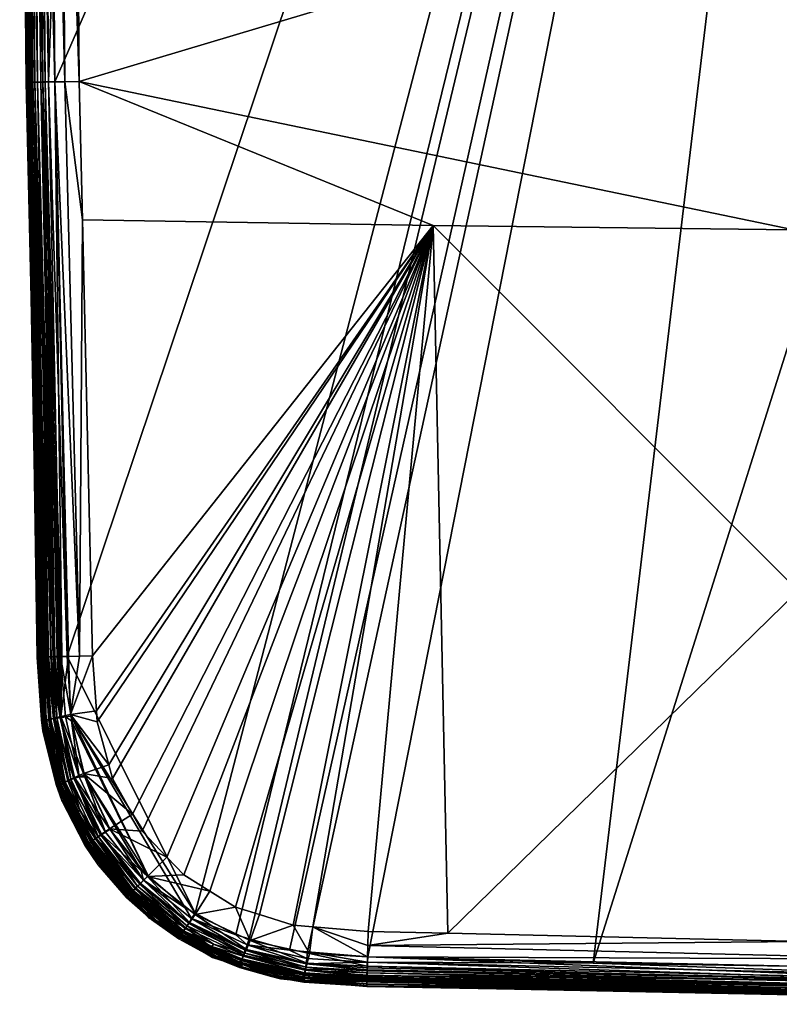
# Model space of a CAD drawing. Extents: x -0.1 to 0.1, y -0.452 to -0.004.
# Tile 1 of 96: x -0.1 to -0.049, y -0.452 to -0.386. Entities that reach past the tile are written whole.
import ezdxf

# ---------------------------------------------------------------- set-up
doc = ezdxf.new("R2010")
doc.units = 0
doc.layers.add('mesh', color=7, linetype='CONTINUOUS')

msp = doc.modelspace()

# ---------------------------------------------------------------- meshes
at = {"layer": 'mesh'}
mesh = msp.add_polyface(dxfattribs=at)
corners = [(-0.038373, -0.254799, -0.105399), (-0.061679, -0.449455, -0.105399), (0, -0.25421, -0.105399), (-0.097908, -0.352213, -0.105399), (-0.097816, -0.382814, -0.105399), (-0.097649, -0.390589, -0.105399), (-0.097955, -0.336671, -0.105399), (-0.097602, -0.313838, -0.105399), (-0.098367, -0.352213, -0.105365), (-0.098072, -0.31383, -0.105365), (-0.097242, -0.290534, -0.105399), (-0.097691, -0.275441, -0.105201), (-0.097911, -0.275435, -0.105062), (-0.098444, -0.313825, -0.105258), (-0.098303, -0.313818, -0.091005), (-0.097494, -0.27543, -0.091123), (-0.097264, -0.275435, -0.091022), (-0.096246, -0.275464, -0.090846), (-0.09699, -0.313836, -0.090728), (-0.097654, -0.313827, -0.090822), (-0.096083, -0.275469, -0.090839), (-0.096025, -0.313851, -0.090647), (-0.095811, -0.304623, -0.090682), (-0.097966, -0.352213, -0.090779), (-0.097299, -0.352213, -0.090671), (-0.096326, -0.352213, -0.090567), (-0.047978, -0.279835, -0.089323), (-0.038362, -0.256188, -0.090647), (-0.048266, -0.303947, -0.088247), (-0.024137, -0.303767, -0.087467), (-0.016629, -0.32732, -0.08641), (-0.023796, -0.256015, -0.090605), (-0.048446, -0.328076, -0.087467), (-0.02831, -0.342286, -0.08639), (-0.029367, -0.346375, -0.086377), (-0.027631, -0.340771, -0.086395), (-0.026241, -0.337672, -0.086405), (-0.024856, -0.335605, -0.08641), (-0.023425, -0.333471, -0.086415), (-0.021144, -0.331066, -0.086416), (-0.019944, -0.329802, -0.086416), (-0.072378, -0.304235, -0.089323), (-0.095258, -0.280833, -0.090773), (-0.017498, -0.32797, -0.086412), (-0.048504, -0.352213, -0.08723), (-0.063202, -0.352213, -0.087916), (-0.072722, -0.352213, -0.088678), (-0.023798, -0.347456, -0.085916), (-0.02241, -0.342903, -0.085927), (-0.097269, -0.275454, -0.105349), (-0.098815, -0.313811, -0.091313), (-0.097988, -0.275417, -0.091437), (-0.097697, -0.275424, -0.091212), (-0.096834, -0.275448, -0.090948), (-0.098596, -0.313814, -0.091151)]
mesh.append_faces([[corners[k] for k in face] for face in [(0, 1, 2, 2), (0, 3, 4, 4), (4, 5, 0, 0), (0, 6, 3, 3), (0, 7, 6, 6), (8, 3, 6, 6), (9, 7, 10, 10), (11, 12, 13, 13), (9, 6, 7, 7), (9, 8, 6, 6), (14, 15, 16, 16), (17, 18, 19, 19), (20, 18, 17, 17), (20, 21, 18, 18), (20, 22, 21, 21), (19, 23, 14, 14), (19, 24, 23, 23), (18, 24, 19, 19), (18, 25, 24, 24), (21, 25, 18, 18), (26, 27, 28, 28), (28, 29, 30, 30), (28, 31, 29, 29), (32, 33, 34, 34), (32, 35, 33, 33), (32, 36, 35, 35), (37, 36, 32, 32), (32, 38, 37, 37), (32, 39, 38, 38), (40, 39, 32, 32), (41, 22, 42, 42), (41, 21, 22, 22), (32, 43, 40, 40), (32, 28, 43, 43), (41, 28, 32, 32), (41, 26, 28, 28), (42, 26, 41, 41), (44, 32, 34, 34), (45, 41, 32, 32), (46, 41, 45, 45), (46, 21, 41, 41), (25, 21, 46, 46), (33, 47, 34, 34), (35, 48, 33, 33), (36, 48, 35, 35), (49, 9, 10, 10), (49, 13, 9, 9), (11, 13, 49, 49), (50, 51, 52, 52), (14, 16, 53, 53), (54, 52, 15, 15), (53, 19, 14, 14), (17, 19, 53, 53)]])
mesh = msp.add_polyface(dxfattribs=at)
corners = [(-0.038373, -0.254799, -0.105399), (-0.088283, -0.446117, -0.105399), (-0.085561, -0.447579, -0.105399), (-0.081979, -0.4486, -0.105399), (-0.080756, -0.448702, -0.105399), (-0.084666, -0.447834, -0.105399), (0, -0.25421, -0.105399), (-0.061679, -0.449455, -0.105399), (-0.038375, -0.449815, -0.105399), (-0.076745, -0.449037, -0.105399), (-0.096824, -0.428958, -0.105399), (-0.097649, -0.390589, -0.105399), (-0.017158, -0.369371, -0.08594), (-0.020844, -0.373789, -0.086417), (-0.021186, -0.373402, -0.086416), (-0.017367, -0.376663, -0.086412), (-0.013494, -0.37238, -0.085936), (-0.016631, -0.377098, -0.08641), (-0.023912, -0.370317, -0.086414), (-0.020167, -0.365707, -0.085936), (-0.024242, -0.369796, -0.086412), (-0.026504, -0.366226, -0.086403), (-0.02241, -0.361523, -0.085927), (-0.024858, -0.368825, -0.08641), (-0.027594, -0.363642, -0.086394), (-0.015281, -0.367494, -0.085214), (-0.017946, -0.364255, -0.085211), (-0.019942, -0.360547, -0.085204), (-0.013646, -0.365859, -0.084009), (-0.016004, -0.362998, -0.084007), (-0.094813, -0.433334, -0.09081), (-0.094865, -0.432619, -0.090807), (-0.072378, -0.400191, -0.089323), (-0.091819, -0.440652, -0.090808), (-0.092454, -0.43952, -0.090809), (-0.087293, -0.444654, -0.090809), (-0.089037, -0.443567, -0.090807), (-0.081727, -0.446924, -0.090811), (-0.083983, -0.446221, -0.090811), (-0.07138, -0.447471, -0.090773), (-0.076715, -0.447347, -0.090794), (-0.048446, -0.37635, -0.087467), (-0.096025, -0.390575, -0.090647), (-0.09614, -0.376009, -0.090616), (-0.048266, -0.400479, -0.088247), (-0.095134, -0.428928, -0.090794), (-0.028529, -0.361427, -0.086387), (-0.063202, -0.352213, -0.087916), (-0.048504, -0.352213, -0.08723), (-0.013151, -0.379154, -0.0864), (-0.011435, -0.379813, -0.086394), (-0.024137, -0.400659, -0.087467), (-0.047978, -0.424591, -0.089323), (0, -0.415416, -0.087916)]
mesh.append_faces([[corners[k] for k in face] for face in [(0, 1, 2, 2), (0, 3, 4, 4), (0, 5, 3, 3), (6, 7, 8, 8), (0, 9, 7, 7), (0, 10, 1, 1), (0, 11, 10, 10), (12, 13, 14, 14), (12, 15, 13, 13), (16, 15, 12, 12), (16, 17, 15, 15), (18, 12, 14, 14), (18, 19, 12, 12), (20, 19, 18, 18), (19, 21, 22, 22), (19, 23, 21, 21), (20, 23, 19, 19), (21, 24, 22, 22), (19, 25, 12, 12), (19, 26, 25, 25), (22, 26, 19, 19), (22, 27, 26, 26), (26, 28, 25, 25), (26, 29, 28, 28), (27, 29, 26, 26), (30, 31, 32, 32), (33, 34, 32, 32), (35, 36, 32, 32), (37, 38, 32, 32), (39, 40, 32, 32), (41, 42, 43, 43), (41, 44, 42, 42), (31, 45, 32, 32), (24, 41, 46, 46), (24, 21, 41, 41), (47, 41, 43, 43), (48, 46, 41, 41), (49, 50, 51, 51), (51, 17, 49, 49), (51, 15, 17, 17), (13, 15, 51, 51), (51, 14, 13, 13), (51, 18, 14, 14), (20, 18, 51, 51), (44, 32, 42, 42), (52, 32, 44, 44), (52, 39, 32, 32), (52, 51, 53, 53), (44, 51, 52, 52), (44, 20, 51, 51), (41, 20, 44, 44), (41, 23, 20, 20), (21, 23, 41, 41)]])
mesh = msp.add_polyface(dxfattribs=at)
corners = [(-0.085561, -0.447579, -0.105399), (-0.084666, -0.447834, -0.105399), (-0.038373, -0.254799, -0.105399), (-0.080756, -0.448702, -0.105399), (-0.076745, -0.449037, -0.105399), (-0.098367, -0.352213, -0.105365), (-0.097816, -0.382814, -0.105399), (-0.097908, -0.352213, -0.105399), (-0.098738, -0.352213, -0.105258), (-0.098072, -0.390596, -0.105365), (-0.099096, -0.352213, -0.105073), (-0.098444, -0.390601, -0.105258), (-0.099416, -0.352213, -0.104813), (-0.098802, -0.390607, -0.105073), (-0.099675, -0.352213, -0.104493), (-0.099121, -0.390612, -0.104813), (-0.09986, -0.352213, -0.104135), (-0.09938, -0.390616, -0.104493), (-0.099927, -0.352213, -0.103756), (-0.099565, -0.390619, -0.104135), (-0.099721, -0.352213, -0.092673), (-0.099424, -0.390621, -0.092688), (-0.099831, -0.352216, -0.094311), (-0.099583, -0.352213, -0.092044), (-0.099283, -0.39062, -0.092063), (-0.099437, -0.352213, -0.091694), (-0.099133, -0.390618, -0.091715), (-0.099286, -0.352213, -0.091463), (-0.09898, -0.390617, -0.091486), (-0.099124, -0.352213, -0.091289), (-0.098815, -0.390615, -0.091313), (-0.098907, -0.352213, -0.091124), (-0.098596, -0.390612, -0.091151), (-0.098615, -0.352213, -0.090973), (-0.098303, -0.390609, -0.091005), (-0.097966, -0.352213, -0.090779), (-0.097654, -0.3906, -0.090822), (-0.097299, -0.352213, -0.090671), (-0.09699, -0.39059, -0.090728), (-0.03, -0.352213, -0.086367), (-0.048504, -0.352213, -0.08723), (-0.029575, -0.347181, -0.086374), (-0.029367, -0.346375, -0.086377), (-0.063202, -0.352213, -0.087916), (-0.048446, -0.328076, -0.087467), (-0.023798, -0.35697, -0.085916), (-0.029326, -0.358043, -0.086377), (-0.029676, -0.356555, -0.086372), (-0.028529, -0.361427, -0.086387), (-0.02241, -0.361523, -0.085927), (-0.027594, -0.363642, -0.086394), (-0.02427, -0.352213, -0.085912), (-0.023798, -0.347456, -0.085916), (-0.019942, -0.360547, -0.085204), (-0.021188, -0.356489, -0.085197), (-0.021616, -0.352213, -0.085193), (-0.021188, -0.347937, -0.085197), (-0.02241, -0.342903, -0.085927), (-0.017783, -0.359712, -0.084002), (-0.018909, -0.356086, -0.083997), (-0.019303, -0.352213, -0.083994), (-0.018909, -0.34834, -0.083997), (-0.019941, -0.343879, -0.085204), (-0.09614, -0.376009, -0.090616), (-0.096326, -0.352213, -0.090567), (-0.072722, -0.352213, -0.088678), (-0.048446, -0.37635, -0.087467), (-0.099999, -0.352216, -0.103399), (-0.099492, -0.390618, -0.103793), (-0.099409, -0.390616, -0.103399)]
mesh.append_faces([[corners[k] for k in face] for face in [(0, 1, 2, 2), (3, 4, 2, 2), (5, 6, 7, 7), (8, 9, 5, 5), (10, 11, 8, 8), (12, 13, 10, 10), (14, 15, 12, 12), (16, 17, 14, 14), (18, 19, 16, 16), (20, 21, 22, 22), (23, 24, 20, 20), (25, 26, 23, 23), (27, 28, 25, 25), (29, 30, 27, 27), (31, 32, 29, 29), (33, 34, 31, 31), (35, 36, 33, 33), (37, 38, 35, 35), (39, 40, 41, 41), (40, 42, 41, 41), (43, 44, 40, 40), (45, 46, 47, 47), (45, 48, 46, 46), (49, 48, 45, 45), (49, 50, 48, 48), (39, 45, 47, 47), (39, 51, 45, 45), (41, 51, 39, 39), (41, 52, 51, 51), (42, 52, 41, 41), (45, 53, 49, 49), (45, 54, 53, 53), (51, 54, 45, 45), (51, 55, 54, 54), (52, 55, 51, 51), (52, 56, 55, 55), (57, 56, 52, 52), (54, 58, 53, 53), (54, 59, 58, 58), (55, 59, 54, 54), (55, 60, 59, 59), (56, 60, 55, 55), (56, 61, 60, 60), (62, 61, 56, 56), (40, 39, 47, 47), (63, 64, 65, 65), (46, 40, 47, 47), (43, 63, 65, 65), (40, 66, 43, 43), (46, 48, 40, 40), (67, 68, 18, 18), (22, 69, 67, 67)]])
mesh = msp.add_polyface(dxfattribs=at)
corners = [(-0.098072, -0.390596, -0.105365), (-0.097649, -0.390589, -0.105399), (-0.097816, -0.382814, -0.105399), (-0.098485, -0.429009, -0.104486), (-0.09938, -0.390616, -0.104493), (-0.099565, -0.390619, -0.104135), (-0.099492, -0.390618, -0.103793), (-0.09867, -0.429015, -0.104131), (-0.098367, -0.352213, -0.105365), (-0.098738, -0.352213, -0.105258), (-0.098444, -0.390601, -0.105258), (-0.099096, -0.352213, -0.105073), (-0.098802, -0.390607, -0.105073), (-0.099416, -0.352213, -0.104813), (-0.099121, -0.390612, -0.104813), (-0.099675, -0.352213, -0.104493), (-0.09986, -0.352213, -0.104135), (-0.099927, -0.352213, -0.103756), (-0.096824, -0.428958, -0.105399), (-0.097911, -0.428992, -0.105062), (-0.097691, -0.428985, -0.105201), (-0.09807, -0.428996, -0.104962), (-0.098228, -0.429001, -0.104804), (-0.098386, -0.429006, -0.104646), (-0.098774, -0.429019, -0.098854), (-0.09882, -0.429019, -0.103399), (-0.099409, -0.390616, -0.103399), (-0.099831, -0.352216, -0.094311), (-0.099241, -0.390616, -0.094311), (-0.097654, -0.3906, -0.090822), (-0.097188, -0.428988, -0.091), (-0.098303, -0.390609, -0.091005), (-0.097656, -0.429, -0.091188), (-0.098596, -0.390612, -0.091151), (-0.097761, -0.429002, -0.091266), (-0.098815, -0.390615, -0.091313), (-0.098533, -0.429017, -0.092717), (-0.098652, -0.429019, -0.094311), (-0.099424, -0.390621, -0.092688), (-0.099283, -0.39062, -0.092063), (-0.097299, -0.352213, -0.090671), (-0.096326, -0.352213, -0.090567), (-0.09614, -0.376009, -0.090616), (-0.09699, -0.39059, -0.090728), (-0.096025, -0.390575, -0.090647), (-0.095811, -0.399803, -0.090682), (-0.099721, -0.352213, -0.092673), (-0.099583, -0.352213, -0.092044), (-0.099133, -0.390618, -0.091715), (-0.099437, -0.352213, -0.091694), (-0.09898, -0.390617, -0.091486), (-0.099286, -0.352213, -0.091463), (-0.099124, -0.352213, -0.091289), (-0.098907, -0.352213, -0.091124), (-0.098615, -0.352213, -0.090973), (-0.097966, -0.352213, -0.090779), (-0.072378, -0.400191, -0.089323), (-0.095134, -0.428928, -0.090794), (-0.097269, -0.428972, -0.105349), (-0.098779, -0.429018, -0.103762), (-0.099999, -0.352216, -0.103399), (-0.096004, -0.428954, -0.090829), (-0.096735, -0.428975, -0.090934), (-0.0979, -0.429005, -0.091368), (-0.098224, -0.429012, -0.09176), (-0.098171, -0.429011, -0.091658)]
mesh.append_faces([[corners[k] for k in face] for face in [(0, 1, 2, 2), (3, 4, 5, 5), (6, 7, 5, 5), (8, 0, 2, 2), (9, 10, 0, 0), (11, 12, 10, 10), (13, 14, 12, 12), (15, 4, 14, 14), (16, 5, 4, 4), (17, 6, 5, 5), (0, 18, 1, 1), (10, 19, 20, 20), (12, 19, 10, 10), (14, 21, 12, 12), (4, 22, 14, 14), (3, 23, 4, 4), (24, 25, 26, 26), (27, 24, 26, 26), (28, 24, 27, 27), (29, 30, 31, 31), (32, 33, 31, 31), (34, 35, 33, 33), (36, 37, 28, 28), (38, 28, 27, 27), (38, 36, 28, 28), (39, 36, 38, 38), (40, 41, 42, 42), (43, 44, 45, 45), (46, 39, 38, 38), (47, 48, 39, 39), (49, 50, 48, 48), (51, 35, 50, 50), (52, 33, 35, 35), (53, 31, 33, 33), (54, 29, 31, 31), (55, 43, 29, 29), (40, 44, 43, 43), (42, 44, 40, 40), (56, 45, 44, 44), (56, 57, 45, 45), (0, 10, 58, 58), (59, 6, 26, 26), (60, 26, 6, 6), (0, 58, 18, 18), (10, 20, 58, 58), (61, 29, 43, 43), (62, 29, 61, 61), (29, 62, 30, 30), (63, 50, 35, 35), (48, 64, 39, 39), (50, 64, 48, 48), (63, 65, 50, 50), (43, 45, 61, 61)]])
mesh = msp.add_polyface(dxfattribs=at)
corners = [(-0.099565, -0.390619, -0.104135), (-0.098623, -0.429013, -0.104266), (-0.098485, -0.429009, -0.104486), (-0.09867, -0.429015, -0.104131), (-0.098802, -0.390607, -0.105073), (-0.09807, -0.428996, -0.104962), (-0.097911, -0.428992, -0.105062), (-0.099121, -0.390612, -0.104813), (-0.098228, -0.429001, -0.104804), (-0.09938, -0.390616, -0.104493), (-0.098386, -0.429006, -0.104646), (-0.097656, -0.433111, -0.105073), (-0.097691, -0.428985, -0.105201), (-0.097301, -0.433067, -0.105258), (-0.098332, -0.433194, -0.104317), (-0.09823, -0.433182, -0.104493), (-0.097973, -0.43315, -0.104813), (-0.099241, -0.390616, -0.094311), (-0.098652, -0.429019, -0.094311), (-0.098774, -0.429019, -0.098854), (-0.098303, -0.390609, -0.091005), (-0.097382, -0.428993, -0.091078), (-0.097495, -0.428996, -0.091123), (-0.097188, -0.428988, -0.091), (-0.097656, -0.429, -0.091188), (-0.097761, -0.429002, -0.091266), (-0.098596, -0.390612, -0.091151), (-0.097249, -0.432994, -0.091114), (-0.095134, -0.428928, -0.090794), (-0.094865, -0.432619, -0.090807), (-0.096599, -0.432857, -0.090927), (-0.097729, -0.433129, -0.091443), (-0.097908, -0.43319, -0.091669), (-0.098171, -0.429011, -0.091658), (-0.098533, -0.429017, -0.092717), (-0.098289, -0.433175, -0.094311), (-0.09751, -0.433062, -0.091259), (-0.094813, -0.433334, -0.09081), (-0.072378, -0.400191, -0.089323), (-0.094041, -0.43621, -0.090811), (-0.093794, -0.437131, -0.090812), (-0.092454, -0.43952, -0.090809), (-0.090167, -0.442384, -0.090807), (-0.091819, -0.440652, -0.090808), (-0.098779, -0.429018, -0.103762), (-0.099409, -0.390616, -0.103399), (-0.09882, -0.429019, -0.103399), (-0.099492, -0.390618, -0.103793), (-0.097269, -0.428972, -0.105349), (-0.096552, -0.432975, -0.105399), (-0.096824, -0.428958, -0.105399), (-0.096932, -0.433021, -0.105365), (-0.09852, -0.433217, -0.103763), (-0.098414, -0.433204, -0.104135), (-0.098506, -0.433218, -0.103399), (-0.095811, -0.399803, -0.090682), (-0.096004, -0.428954, -0.090829), (-0.0979, -0.429005, -0.091368), (-0.098815, -0.390615, -0.091313), (-0.099283, -0.39062, -0.092063), (-0.098352, -0.429015, -0.092006), (-0.098509, -0.429017, -0.092604), (-0.098224, -0.429012, -0.09176), (-0.09898, -0.390617, -0.091486), (-0.096735, -0.428975, -0.090934), (-0.098048, -0.433245, -0.091938), (-0.098232, -0.433326, -0.092602)]
mesh.append_faces([[corners[k] for k in face] for face in [(0, 1, 2, 2), (0, 3, 1, 1), (4, 5, 6, 6), (7, 8, 5, 5), (9, 10, 8, 8), (11, 6, 5, 5), (12, 6, 13, 13), (14, 1, 3, 3), (15, 2, 1, 1), (15, 10, 2, 2), (16, 8, 10, 10), (5, 8, 16, 16), (17, 18, 19, 19), (20, 21, 22, 22), (20, 23, 21, 21), (24, 20, 22, 22), (25, 26, 24, 24), (27, 21, 23, 23), (28, 29, 30, 30), (31, 32, 33, 33), (34, 35, 18, 18), (27, 22, 21, 21), (27, 24, 22, 22), (36, 25, 24, 24), (37, 38, 39, 39), (38, 40, 39, 39), (38, 41, 40, 40), (38, 42, 43, 43), (44, 45, 46, 46), (47, 44, 3, 3), (48, 49, 50, 50), (48, 51, 49, 49), (12, 13, 48, 48), (52, 44, 46, 46), (53, 3, 44, 44), (54, 46, 19, 19), (18, 54, 19, 19), (55, 28, 56, 56), (57, 58, 25, 25), (59, 60, 61, 61), (59, 62, 60, 60), (63, 33, 62, 62), (59, 61, 34, 34), (27, 23, 64, 64), (30, 56, 28, 28), (64, 56, 30, 30), (31, 33, 57, 57), (62, 65, 60, 60), (62, 33, 32, 32), (61, 60, 66, 66), (30, 27, 64, 64), (61, 66, 34, 34), (57, 25, 36, 36)]])
mesh = msp.add_polyface(dxfattribs=at)
corners = [(-0.085039, -0.448938, -0.105073), (-0.085142, -0.44924, -0.104813), (-0.080937, -0.450186, -0.104813), (-0.080854, -0.449514, -0.105258), (-0.080808, -0.449145, -0.105365), (-0.084804, -0.448247, -0.105365), (-0.076772, -0.449904, -0.105201), (-0.076768, -0.449769, -0.105248), (-0.084924, -0.448599, -0.105258), (-0.080897, -0.449869, -0.105073), (-0.076783, -0.450283, -0.104962), (-0.08532, -0.449762, -0.103763), (-0.085289, -0.449662, -0.103399), (-0.085172, -0.449699, -0.103399), (-0.08315, -0.450259, -0.104135), (-0.085226, -0.449486, -0.104493), (-0.085286, -0.449661, -0.104135), (-0.08311, -0.450078, -0.104493), (-0.081979, -0.4486, -0.105399), (-0.080756, -0.448702, -0.105399), (-0.084666, -0.447834, -0.105399), (-0.085561, -0.447579, -0.105399), (-0.085377, -0.449463, -0.094311), (-0.085111, -0.449546, -0.094311), (-0.083161, -0.450334, -0.103399), (-0.084589, -0.447944, -0.090924), (-0.080644, -0.448812, -0.090927), (-0.080781, -0.449462, -0.091114), (-0.085155, -0.449168, -0.091667), (-0.081032, -0.450261, -0.091938), (-0.085232, -0.449296, -0.091937), (-0.080977, -0.450121, -0.091669), (-0.085065, -0.449003, -0.091441), (-0.085294, -0.449393, -0.092249), (-0.081077, -0.450367, -0.09225), (-0.085396, -0.449544, -0.093412), (-0.085341, -0.449463, -0.092602), (-0.081113, -0.450445, -0.092602), (-0.076715, -0.447347, -0.090794), (-0.076743, -0.448294, -0.090864), (-0.080401, -0.447036, -0.090806), (-0.081727, -0.446924, -0.090811), (-0.083983, -0.446221, -0.090811), (-0.085575, -0.445725, -0.090811), (-0.080849, -0.449723, -0.091259), (-0.076789, -0.449978, -0.091261), (-0.084846, -0.448556, -0.091111), (-0.084961, -0.4488, -0.091256), (-0.080916, -0.449942, -0.091443), (-0.087052, -0.448192, -0.091438), (-0.072378, -0.400191, -0.089323), (-0.089037, -0.443567, -0.090807), (-0.090167, -0.442384, -0.090807), (-0.087293, -0.444654, -0.090809), (-0.076756, -0.4494, -0.105358), (-0.076782, -0.449666, -0.091091), (-0.076765, -0.449048, -0.09092), (-0.076792, -0.450113, -0.091367)]
mesh.append_faces([[corners[k] for k in face] for face in [(0, 1, 2, 2), (3, 4, 5, 5), (6, 7, 3, 3), (8, 3, 5, 5), (9, 3, 8, 8), (9, 6, 3, 3), (10, 6, 9, 9), (11, 12, 13, 13), (14, 15, 16, 16), (14, 17, 15, 15), (18, 4, 19, 19), (18, 5, 4, 4), (20, 5, 18, 18), (20, 21, 5, 5), (0, 9, 8, 8), (2, 9, 0, 0), (17, 1, 15, 15), (17, 2, 1, 1), (12, 22, 23, 23), (13, 23, 24, 24), (13, 12, 23, 23), (25, 26, 27, 27), (28, 29, 30, 30), (28, 31, 29, 29), (32, 31, 28, 28), (33, 30, 34, 34), (35, 23, 22, 22), (35, 36, 23, 23), (37, 36, 33, 33), (37, 23, 36, 36), (38, 39, 40, 40), (26, 41, 40, 40), (25, 41, 26, 26), (25, 42, 41, 41), (43, 42, 25, 25), (44, 27, 45, 45), (46, 27, 44, 44), (46, 25, 27, 27), (47, 44, 48, 48), (47, 46, 44, 44), (32, 48, 31, 31), (32, 47, 48, 48), (49, 47, 32, 32), (50, 51, 52, 52), (50, 43, 53, 53), (50, 42, 43, 43), (50, 40, 41, 41), (3, 54, 4, 4), (19, 4, 54, 54), (55, 27, 26, 26), (55, 45, 27, 27), (26, 40, 56, 56), (48, 44, 57, 57)]])
mesh = msp.add_polyface(dxfattribs=at)
corners = [(-0.076806, -0.451033, -0.103399), (-0.038403, -0.451623, -0.103399), (-0.038404, -0.451705, -0.103793), (-0.038383, -0.450285, -0.105365), (-0.038375, -0.449815, -0.105399), (-0.061679, -0.449455, -0.105399), (-0.038403, -0.451593, -0.104493), (-0.0768, -0.450836, -0.104266), (-0.038406, -0.451778, -0.104135), (-0.076796, -0.450698, -0.104486), (-0.076793, -0.450599, -0.104646), (-0.038399, -0.451334, -0.104813), (-0.076788, -0.450441, -0.104804), (-0.038394, -0.451015, -0.105073), (-0.076783, -0.450283, -0.104962), (-0.038388, -0.450657, -0.105258), (-0.076772, -0.449904, -0.105201), (-0.076768, -0.449769, -0.105248), (-0.076806, -0.450865, -0.094311), (-0.039095, -0.451444, -0.094311), (-0.076806, -0.450987, -0.098854), (0.000002, -0.452044, -0.094311), (-0.076806, -0.450855, -0.09405), (-0.076804, -0.450714, -0.09272), (-0.039099, -0.451626, -0.092688), (-0.076804, -0.450702, -0.092605), (-0.039098, -0.451485, -0.092063), (-0.076803, -0.450674, -0.092347), (-0.076802, -0.450585, -0.092105), (-0.076801, -0.450525, -0.091942), (-0.076798, -0.450381, -0.091675), (-0.039095, -0.451182, -0.091486), (-0.039097, -0.451335, -0.091716), (-0.076796, -0.450263, -0.091502), (-0.039093, -0.451017, -0.091314), (-0.076743, -0.448294, -0.090864), (-0.04759, -0.448024, -0.090682), (-0.039067, -0.449192, -0.090729), (-0.07138, -0.447471, -0.090773), (-0.076715, -0.447347, -0.090794), (-0.072378, -0.400191, -0.089323), (-0.080401, -0.447036, -0.090806), (-0.047978, -0.424591, -0.089323), (-0.076756, -0.4494, -0.105358), (-0.076745, -0.449037, -0.105399), (-0.076805, -0.450992, -0.103762), (-0.080854, -0.449514, -0.105258), (-0.080756, -0.448702, -0.105399), (-0.0768, -0.450479, -0.091818), (-0.076792, -0.450113, -0.091367), (-0.03909, -0.450798, -0.091152), (-0.076782, -0.449666, -0.091091), (-0.039086, -0.450505, -0.091005), (-0.076789, -0.449978, -0.091261), (-0.076765, -0.449048, -0.09092), (-0.039077, -0.449855, -0.090824), (-0.080644, -0.448812, -0.090927)]
mesh.append_faces([[corners[k] for k in face] for face in [(0, 1, 2, 2), (3, 4, 5, 5), (6, 7, 8, 8), (6, 9, 7, 7), (6, 10, 9, 9), (11, 10, 6, 6), (11, 12, 10, 10), (13, 12, 11, 11), (13, 14, 12, 12), (15, 14, 13, 13), (15, 16, 14, 14), (17, 16, 15, 15), (18, 19, 20, 20), (1, 0, 20, 20), (21, 1, 20, 20), (19, 18, 22, 22), (23, 19, 22, 22), (23, 24, 19, 19), (25, 24, 23, 23), (25, 26, 24, 24), (27, 26, 25, 25), (26, 28, 29, 29), (27, 28, 26, 26), (30, 31, 32, 32), (33, 31, 30, 30), (33, 34, 31, 31), (35, 36, 37, 37), (35, 38, 36, 36), (39, 38, 35, 35), (40, 39, 41, 41), (36, 38, 42, 42), (43, 5, 44, 44), (43, 3, 5, 5), (17, 15, 43, 43), (2, 45, 0, 0), (8, 45, 2, 2), (8, 7, 45, 45), (46, 17, 43, 43), (47, 43, 44, 44), (26, 29, 48, 48), (48, 32, 26, 26), (30, 32, 48, 48), (49, 34, 33, 33), (49, 50, 34, 34), (50, 51, 52, 52), (50, 53, 51, 51), (49, 53, 50, 50), (52, 51, 54, 54), (54, 55, 52, 52), (54, 37, 55, 55), (35, 37, 54, 54), (41, 35, 54, 54), (51, 56, 54, 54)]])
mesh = msp.add_polyface(dxfattribs=at)
corners = [(-0.015542, -0.450168, -0.105399), (0.084652, -0.447822, -0.105399), (-0.038375, -0.449815, -0.105399), (0, -0.45058, -0.105365), (0, -0.450121, -0.105399), (-0.038383, -0.450285, -0.105365), (-0.038388, -0.450657, -0.105258), (0, -0.450952, -0.105258), (-0.038394, -0.451015, -0.105073), (0, -0.451309, -0.105073), (-0.038399, -0.451334, -0.104813), (0, -0.451629, -0.104813), (-0.038403, -0.451593, -0.104493), (0, -0.451888, -0.104493), (-0.038406, -0.451778, -0.104135), (0, -0.452073, -0.104135), (-0.038404, -0.451705, -0.103793), (0, -0.45214, -0.103756), (-0.038403, -0.451623, -0.103399), (-0.076806, -0.450987, -0.098854), (-0.000461, -0.452037, -0.094311), (0.000002, -0.452044, -0.094311), (-0.039095, -0.451444, -0.094311), (-0.039067, -0.449192, -0.090729), (-0.039052, -0.448222, -0.090649), (-0.038362, -0.448238, -0.090647), (-0.04759, -0.448024, -0.090682), (-0.000461, -0.451934, -0.092673), (-0.039099, -0.451626, -0.092688), (-0.000461, -0.451796, -0.092044), (-0.039098, -0.451485, -0.092063), (-0.000461, -0.45165, -0.091694), (-0.039097, -0.451335, -0.091716), (-0.000461, -0.451499, -0.091463), (-0.039095, -0.451182, -0.091486), (-0.000461, -0.451337, -0.091289), (-0.039093, -0.451017, -0.091314), (-0.000461, -0.45112, -0.091124), (-0.03909, -0.450798, -0.091152), (-0.000461, -0.450828, -0.090973), (-0.039086, -0.450505, -0.091005), (-0.000461, -0.450179, -0.090779), (-0.039077, -0.449855, -0.090824), (-0.00046, -0.449512, -0.090671), (-0.00046, -0.448536, -0.090568), (-0.047978, -0.424591, -0.089323), (0, -0.424935, -0.088678), (-0.076756, -0.4494, -0.105358), (0.000002, -0.452212, -0.103399), (0.00001, -0.44854, -0.090567), (0.000204, -0.44854, -0.090567)]
mesh.append_faces([[corners[k] for k in face] for face in [(0, 1, 2, 2), (3, 4, 0, 0), (5, 0, 2, 2), (5, 3, 0, 0), (6, 3, 5, 5), (6, 7, 3, 3), (8, 7, 6, 6), (8, 9, 7, 7), (10, 9, 8, 8), (10, 11, 9, 9), (12, 11, 10, 10), (12, 13, 11, 11), (14, 13, 12, 12), (14, 15, 13, 13), (16, 15, 14, 14), (16, 17, 15, 15), (18, 17, 16, 16), (19, 20, 21, 21), (19, 22, 20, 20), (23, 24, 25, 25), (23, 26, 24, 24), (27, 20, 22, 22), (27, 21, 20, 20), (28, 27, 22, 22), (28, 29, 27, 27), (30, 29, 28, 28), (30, 31, 29, 29), (32, 31, 30, 30), (32, 33, 31, 31), (34, 33, 32, 32), (34, 35, 33, 33), (36, 35, 34, 34), (36, 37, 35, 35), (38, 37, 36, 36), (38, 39, 37, 37), (40, 39, 38, 38), (40, 41, 39, 39), (42, 41, 40, 40), (42, 43, 41, 41), (23, 43, 42, 42), (23, 44, 43, 43), (25, 44, 23, 23), (45, 24, 26, 26), (45, 25, 24, 24), (46, 25, 45, 45), (46, 44, 25, 25), (47, 6, 5, 5), (18, 48, 17, 17), (21, 48, 18, 18), (49, 46, 50, 50), (43, 49, 50, 50), (44, 49, 43, 43), (49, 44, 46, 46)]])
mesh = msp.add_polyface(dxfattribs=at)
corners = [(-0.091419, -0.443627, -0.105399), (-0.096552, -0.432975, -0.105399), (-0.096532, -0.433272, -0.105399), (-0.088283, -0.446117, -0.105399), (-0.096824, -0.428958, -0.105399), (-0.096034, -0.437017, -0.105365), (-0.095678, -0.436896, -0.105399), (-0.097656, -0.433111, -0.105073), (-0.09807, -0.428996, -0.104962), (-0.097973, -0.43315, -0.104813), (-0.097301, -0.433067, -0.105258), (-0.097911, -0.428992, -0.105062), (-0.096932, -0.433021, -0.105365), (-0.096386, -0.437137, -0.105258), (-0.096725, -0.437252, -0.105073), (-0.09852, -0.433217, -0.103763), (-0.09882, -0.429019, -0.103399), (-0.098544, -0.43322, -0.103578), (-0.098332, -0.433194, -0.104317), (-0.09867, -0.429015, -0.104131), (-0.098414, -0.433204, -0.104135), (-0.09823, -0.433182, -0.104493), (-0.098623, -0.429013, -0.104266), (-0.098386, -0.429006, -0.104646), (-0.097572, -0.437541, -0.103578), (-0.098451, -0.433953, -0.103399), (-0.097548, -0.437533, -0.103763), (-0.097507, -0.437519, -0.103949), (-0.098476, -0.433212, -0.103949), (-0.097448, -0.437499, -0.104135), (-0.09737, -0.437472, -0.104317), (-0.097273, -0.437439, -0.104493), (-0.097158, -0.4374, -0.104659), (-0.097027, -0.437355, -0.104813), (-0.09816, -0.434653, -0.094311), (-0.097335, -0.437325, -0.094311), (-0.094041, -0.43621, -0.090811), (-0.095731, -0.436802, -0.090924), (-0.096599, -0.432857, -0.090927), (-0.094813, -0.433334, -0.09081), (-0.094865, -0.432619, -0.090807), (-0.097851, -0.435464, -0.092602), (-0.098272, -0.433371, -0.094311), (-0.096954, -0.437368, -0.091667), (-0.097908, -0.43319, -0.091669), (-0.097729, -0.433129, -0.091443), (-0.097676, -0.435365, -0.091938), (-0.098048, -0.433245, -0.091938), (-0.098232, -0.433326, -0.092602), (-0.098352, -0.429015, -0.092006), (-0.09725, -0.437554, -0.092602), (-0.09751, -0.433062, -0.091259), (-0.097249, -0.432994, -0.091114), (-0.096587, -0.437174, -0.091256), (-0.096343, -0.437059, -0.091111), (-0.098533, -0.429017, -0.092717), (-0.098289, -0.433175, -0.094311), (-0.097656, -0.429, -0.091188), (-0.09679, -0.437278, -0.091441), (-0.098506, -0.433218, -0.103399), (-0.097269, -0.428972, -0.105349), (-0.098779, -0.429018, -0.103762), (-0.098652, -0.429019, -0.094311), (-0.098224, -0.429012, -0.09176), (-0.0979, -0.429005, -0.091368)]
mesh.append_faces([[corners[k] for k in face] for face in [(0, 1, 2, 2), (3, 4, 1, 1), (5, 6, 2, 2), (7, 8, 9, 9), (10, 11, 7, 7), (12, 2, 1, 1), (12, 5, 2, 2), (10, 5, 12, 12), (7, 13, 10, 10), (9, 14, 7, 7), (15, 16, 17, 17), (18, 19, 20, 20), (21, 22, 18, 18), (9, 23, 21, 21), (24, 17, 25, 25), (26, 15, 17, 17), (27, 28, 15, 15), (29, 20, 28, 28), (30, 18, 20, 20), (31, 21, 18, 18), (32, 9, 21, 21), (33, 14, 9, 9), (25, 34, 35, 35), (36, 37, 38, 38), (38, 39, 36, 36), (38, 40, 39, 39), (41, 34, 42, 42), (43, 44, 45, 45), (46, 44, 43, 43), (46, 47, 44, 44), (48, 47, 46, 46), (48, 49, 47, 47), (50, 34, 41, 41), (51, 52, 53, 53), (37, 52, 38, 38), (37, 54, 52, 52), (55, 48, 56, 56), (51, 57, 52, 52), (45, 51, 58, 58), (41, 48, 46, 46), (42, 48, 41, 41), (42, 56, 48, 48), (17, 59, 25, 25), (60, 10, 12, 12), (17, 16, 59, 59), (28, 61, 15, 15), (20, 61, 28, 28), (59, 34, 25, 25), (59, 42, 34, 34), (59, 56, 42, 42), (62, 56, 59, 59), (63, 44, 47, 47), (45, 64, 51, 51)]])
mesh = msp.add_polyface(dxfattribs=at)
corners = [(-0.095678, -0.436896, -0.105399), (-0.095649, -0.437017, -0.105399), (-0.093963, -0.440528, -0.105399), (-0.091419, -0.443627, -0.105399), (-0.096532, -0.433272, -0.105399), (-0.096034, -0.437017, -0.105365), (-0.094271, -0.440721, -0.105365), (-0.096386, -0.437137, -0.105258), (-0.096725, -0.437252, -0.105073), (-0.094586, -0.440918, -0.105258), (-0.097301, -0.433067, -0.105258), (-0.097656, -0.433111, -0.105073), (-0.097513, -0.437399, -0.103399), (-0.097481, -0.437517, -0.103399), (-0.097572, -0.437541, -0.103578), (-0.097189, -0.43859, -0.103399), (-0.095627, -0.44157, -0.103763), (-0.097548, -0.437533, -0.103763), (-0.09559, -0.441547, -0.103949), (-0.097507, -0.437519, -0.103949), (-0.095537, -0.441514, -0.104135), (-0.097448, -0.437499, -0.104135), (-0.095467, -0.44147, -0.104317), (-0.09737, -0.437472, -0.104317), (-0.09538, -0.441416, -0.104493), (-0.097273, -0.437439, -0.104493), (-0.095277, -0.441351, -0.104659), (-0.097158, -0.4374, -0.104659), (-0.09516, -0.441278, -0.104813), (-0.097027, -0.437355, -0.104813), (-0.098451, -0.433953, -0.103399), (-0.098544, -0.43322, -0.103578), (-0.09852, -0.433217, -0.103763), (-0.098476, -0.433212, -0.103949), (-0.098414, -0.433204, -0.104135), (-0.098332, -0.433194, -0.104317), (-0.09823, -0.433182, -0.104493), (-0.097973, -0.43315, -0.104813), (-0.09489, -0.441108, -0.105073), (-0.096793, -0.439081, -0.094311), (-0.097253, -0.437591, -0.094311), (-0.097335, -0.437325, -0.094311), (-0.097083, -0.437445, -0.091937), (-0.09725, -0.437554, -0.092602), (-0.097851, -0.435464, -0.092602), (-0.096954, -0.437368, -0.091667), (-0.09679, -0.437278, -0.091441), (-0.095979, -0.439265, -0.091438), (-0.095731, -0.436802, -0.090924), (-0.093794, -0.437131, -0.090812), (-0.092454, -0.43952, -0.090809), (-0.094041, -0.43621, -0.090811), (-0.096418, -0.439565, -0.092602), (-0.097331, -0.437609, -0.093412), (-0.096258, -0.439449, -0.091935), (-0.097729, -0.433129, -0.091443), (-0.09816, -0.434653, -0.094311), (-0.096587, -0.437174, -0.091256), (-0.097249, -0.432994, -0.091114), (-0.096343, -0.437059, -0.091111), (-0.093992, -0.440488, -0.090916), (-0.094542, -0.440858, -0.091103), (-0.09751, -0.433062, -0.091259), (-0.096136, -0.439366, -0.091665), (-0.097676, -0.435365, -0.091938)]
mesh.append_faces([[corners[k] for k in face] for face in [(0, 1, 2, 2), (0, 3, 4, 4), (5, 1, 0, 0), (5, 6, 1, 1), (7, 6, 5, 5), (8, 9, 7, 7), (10, 7, 5, 5), (11, 8, 7, 7), (12, 13, 14, 14), (15, 14, 13, 13), (16, 17, 14, 14), (18, 19, 17, 17), (20, 21, 19, 19), (22, 23, 21, 21), (24, 25, 23, 23), (26, 27, 25, 25), (28, 29, 27, 27), (14, 30, 12, 12), (17, 31, 14, 14), (19, 32, 17, 17), (21, 33, 19, 19), (23, 34, 21, 21), (25, 35, 23, 23), (27, 36, 25, 25), (29, 37, 27, 27), (38, 8, 29, 29), (6, 2, 1, 1), (13, 39, 15, 15), (13, 40, 39, 39), (12, 40, 13, 13), (12, 41, 40, 40), (30, 41, 12, 12), (42, 43, 44, 44), (45, 46, 47, 47), (48, 49, 50, 50), (51, 49, 48, 48), (43, 52, 53, 53), (42, 54, 43, 43), (45, 55, 46, 46), (43, 41, 56, 56), (53, 41, 43, 43), (53, 40, 41, 41), (39, 40, 53, 53), (57, 58, 59, 59), (60, 59, 48, 48), (60, 61, 59, 59), (46, 57, 47, 47), (46, 62, 57, 57), (63, 45, 47, 47), (42, 45, 63, 63), (42, 64, 45, 45), (44, 64, 42, 42)]])
mesh = msp.add_polyface(dxfattribs=at)
corners = [(-0.088952, -0.445758, -0.105399), (-0.096552, -0.432975, -0.105399), (-0.091419, -0.443627, -0.105399), (-0.095678, -0.436896, -0.105399), (-0.091905, -0.443207, -0.105399), (-0.093963, -0.440528, -0.105399), (-0.096386, -0.437137, -0.105258), (-0.094586, -0.440918, -0.105258), (-0.094271, -0.440721, -0.105365), (-0.095597, -0.441409, -0.103399), (-0.095535, -0.44152, -0.103399), (-0.095648, -0.441584, -0.103578), (-0.094754, -0.442903, -0.103399), (-0.097189, -0.43859, -0.103399), (-0.097572, -0.437541, -0.103578), (-0.095627, -0.44157, -0.103763), (-0.09559, -0.441547, -0.103949), (-0.097548, -0.437533, -0.103763), (-0.095537, -0.441514, -0.104135), (-0.097507, -0.437519, -0.103949), (-0.095467, -0.44147, -0.104317), (-0.097448, -0.437499, -0.104135), (-0.09538, -0.441416, -0.104493), (-0.09737, -0.437472, -0.104317), (-0.095277, -0.441351, -0.104659), (-0.097273, -0.437439, -0.104493), (-0.09516, -0.441278, -0.104813), (-0.097158, -0.4374, -0.104659), (-0.09489, -0.441108, -0.105073), (-0.097027, -0.437355, -0.104813), (-0.096725, -0.437252, -0.105073), (-0.091715, -0.443928, -0.105365), (-0.091978, -0.444191, -0.105258), (-0.092231, -0.444444, -0.105073), (-0.092457, -0.44467, -0.104813), (-0.092554, -0.444768, -0.104659), (-0.09264, -0.444853, -0.104493), (-0.095346, -0.441478, -0.094311), (-0.095449, -0.441307, -0.094311), (-0.096793, -0.439081, -0.094311), (-0.093992, -0.440488, -0.090916), (-0.092454, -0.43952, -0.090809), (-0.091819, -0.440652, -0.090808), (-0.095731, -0.436802, -0.090924), (-0.096587, -0.437174, -0.091256), (-0.094762, -0.441012, -0.091249), (-0.095979, -0.439265, -0.091438), (-0.092408, -0.444621, -0.091661), (-0.095094, -0.441256, -0.091663), (-0.094945, -0.441145, -0.091435), (-0.093955, -0.443112, -0.091933), (-0.09521, -0.441346, -0.091934), (-0.095362, -0.441469, -0.092601), (-0.0941, -0.443241, -0.092601), (-0.095436, -0.441529, -0.093412), (-0.09725, -0.437554, -0.092602), (-0.096258, -0.439449, -0.091935), (-0.096418, -0.439565, -0.092602), (-0.097083, -0.437445, -0.091937), (-0.096136, -0.439366, -0.091665), (-0.097331, -0.437609, -0.093412), (-0.096343, -0.437059, -0.091111), (-0.094542, -0.440858, -0.091103), (-0.091459, -0.443673, -0.090912), (-0.094298, -0.443213, -0.094311)]
mesh.append_faces([[corners[k] for k in face] for face in [(0, 1, 2, 2), (3, 4, 2, 2), (5, 4, 3, 3), (6, 7, 8, 8), (9, 10, 11, 11), (12, 11, 10, 10), (11, 13, 9, 9), (11, 14, 13, 13), (15, 14, 11, 11), (16, 17, 15, 15), (18, 19, 16, 16), (20, 21, 18, 18), (22, 23, 20, 20), (24, 25, 22, 22), (26, 27, 24, 24), (28, 29, 26, 26), (28, 7, 30, 30), (8, 31, 5, 5), (7, 31, 8, 8), (28, 32, 7, 7), (26, 33, 28, 28), (24, 34, 26, 26), (22, 35, 24, 24), (20, 36, 22, 22), (9, 37, 10, 10), (9, 38, 37, 37), (13, 38, 9, 9), (13, 39, 38, 38), (40, 41, 42, 42), (43, 41, 40, 40), (44, 45, 46, 46), (47, 48, 49, 49), (50, 51, 48, 48), (50, 52, 51, 51), (53, 54, 52, 52), (55, 56, 57, 57), (58, 59, 56, 56), (48, 59, 49, 49), (48, 56, 59, 59), (51, 56, 48, 48), (51, 57, 56, 56), (52, 57, 51, 51), (52, 60, 57, 57), (54, 60, 52, 52), (54, 39, 60, 60), (38, 39, 54, 54), (45, 61, 62, 62), (44, 61, 45, 45), (63, 62, 40, 40), (54, 37, 38, 38), (54, 64, 37, 37), (49, 46, 45, 45), (59, 46, 49, 49)]])
mesh = msp.add_polyface(dxfattribs=at)
corners = [(-0.088283, -0.446117, -0.105399), (-0.096552, -0.432975, -0.105399), (-0.088952, -0.445758, -0.105399), (-0.088508, -0.446484, -0.105365), (-0.091978, -0.444191, -0.105258), (-0.092231, -0.444444, -0.105073), (-0.088895, -0.447103, -0.105073), (-0.090838, -0.446117, -0.104813), (-0.089065, -0.447373, -0.104813), (-0.092457, -0.44467, -0.104813), (-0.088705, -0.446799, -0.105258), (-0.091715, -0.443928, -0.105365), (-0.085561, -0.447579, -0.105399), (-0.084804, -0.448247, -0.105365), (-0.084924, -0.448599, -0.105258), (-0.09134, -0.446461, -0.103399), (-0.09119, -0.446554, -0.103399), (-0.091181, -0.446547, -0.103763), (-0.089291, -0.447732, -0.103399), (-0.089357, -0.44784, -0.103763), (-0.089301, -0.44775, -0.104135), (-0.090999, -0.446319, -0.104493), (-0.091115, -0.446464, -0.104135), (-0.089203, -0.447593, -0.104493), (-0.092815, -0.445028, -0.103949), (-0.091419, -0.443627, -0.105399), (-0.089274, -0.447574, -0.094311), (-0.090838, -0.446637, -0.094311), (-0.092641, -0.444853, -0.094311), (-0.091459, -0.443673, -0.090912), (-0.090167, -0.442384, -0.090807), (-0.089037, -0.443567, -0.090807), (-0.093992, -0.440488, -0.090916), (-0.091819, -0.440652, -0.090808), (-0.088275, -0.446205, -0.090916), (-0.085575, -0.445725, -0.090811), (-0.084589, -0.447944, -0.090924), (-0.087293, -0.444654, -0.090809), (-0.092117, -0.44433, -0.091246), (-0.091928, -0.444141, -0.091099), (-0.088799, -0.446975, -0.091249), (-0.088645, -0.446755, -0.091103), (-0.084961, -0.4488, -0.091256), (-0.084846, -0.448556, -0.091111), (-0.089043, -0.447307, -0.091663), (-0.092277, -0.44449, -0.091432), (-0.088932, -0.447158, -0.091435), (-0.092408, -0.444621, -0.091661), (-0.089133, -0.447424, -0.091934), (-0.092512, -0.444725, -0.091932), (-0.089204, -0.447512, -0.092247), (-0.092591, -0.444804, -0.092246), (-0.089256, -0.447575, -0.092601), (-0.089316, -0.44765, -0.093412), (-0.092649, -0.444862, -0.0926)]
mesh.append_faces([[corners[k] for k in face] for face in [(0, 1, 2, 2), (3, 0, 2, 2), (4, 5, 6, 6), (6, 7, 8, 8), (5, 7, 6, 6), (5, 9, 7, 7), (10, 4, 6, 6), (11, 4, 10, 10), (3, 12, 0, 0), (3, 13, 12, 12), (14, 13, 3, 3), (15, 16, 17, 17), (18, 17, 16, 16), (18, 19, 17, 17), (20, 21, 22, 22), (20, 23, 21, 21), (22, 19, 20, 20), (22, 17, 19, 19), (24, 17, 22, 22), (11, 2, 25, 25), (11, 3, 2, 2), (10, 3, 11, 11), (10, 14, 3, 3), (23, 7, 21, 21), (23, 8, 7, 7), (16, 26, 18, 18), (16, 27, 26, 26), (15, 27, 16, 16), (15, 28, 27, 27), (29, 30, 31, 31), (32, 33, 30, 30), (34, 35, 36, 36), (37, 35, 34, 34), (38, 39, 40, 40), (41, 39, 29, 29), (41, 40, 39, 39), (42, 40, 41, 41), (41, 34, 43, 43), (29, 34, 41, 41), (29, 37, 34, 34), (31, 37, 29, 29), (44, 45, 46, 46), (44, 47, 45, 45), (48, 47, 44, 44), (48, 49, 47, 47), (50, 49, 48, 48), (50, 51, 49, 49), (52, 51, 50, 50), (53, 54, 52, 52), (53, 27, 54, 54), (26, 27, 53, 53), (46, 38, 40, 40), (45, 38, 46, 46)]])
mesh = msp.add_polyface(dxfattribs=at)
corners = [(-0.091715, -0.443928, -0.105365), (-0.091419, -0.443627, -0.105399), (-0.091905, -0.443207, -0.105399), (-0.090838, -0.446117, -0.104813), (-0.092457, -0.44467, -0.104813), (-0.092554, -0.444768, -0.104659), (-0.090999, -0.446319, -0.104493), (-0.09264, -0.444853, -0.104493), (-0.092712, -0.444925, -0.104317), (-0.091115, -0.446464, -0.104135), (-0.092771, -0.444984, -0.104135), (-0.092815, -0.445028, -0.103949), (-0.091181, -0.446547, -0.103763), (-0.092846, -0.445059, -0.103763), (-0.092864, -0.445077, -0.103578), (-0.092762, -0.444979, -0.103399), (-0.09134, -0.446461, -0.103399), (-0.093963, -0.440528, -0.105399), (-0.094586, -0.440918, -0.105258), (-0.091978, -0.444191, -0.105258), (-0.09489, -0.441108, -0.105073), (-0.092231, -0.444444, -0.105073), (-0.09516, -0.441278, -0.104813), (-0.095277, -0.441351, -0.104659), (-0.09538, -0.441416, -0.104493), (-0.095467, -0.44147, -0.104317), (-0.095537, -0.441514, -0.104135), (-0.09559, -0.441547, -0.103949), (-0.095627, -0.44157, -0.103763), (-0.095648, -0.441584, -0.103578), (-0.094754, -0.442903, -0.103399), (-0.092641, -0.444853, -0.094311), (-0.094298, -0.443213, -0.094311), (-0.095535, -0.44152, -0.103399), (-0.095346, -0.441478, -0.094311), (-0.094945, -0.441145, -0.091435), (-0.092277, -0.44449, -0.091432), (-0.092408, -0.444621, -0.091661), (-0.093992, -0.440488, -0.090916), (-0.090167, -0.442384, -0.090807), (-0.091459, -0.443673, -0.090912), (-0.092591, -0.444804, -0.092246), (-0.092649, -0.444862, -0.0926), (-0.0941, -0.443241, -0.092601), (-0.093955, -0.443112, -0.091933), (-0.095094, -0.441256, -0.091663), (-0.092512, -0.444725, -0.091932), (-0.095362, -0.441469, -0.092601), (-0.092117, -0.44433, -0.091246), (-0.094542, -0.440858, -0.091103), (-0.091928, -0.444141, -0.091099), (-0.094762, -0.441012, -0.091249), (-0.095436, -0.441529, -0.093412), (-0.090838, -0.446637, -0.094311), (-0.089256, -0.447575, -0.092601)]
mesh.append_faces([[corners[k] for k in face] for face in [(0, 1, 2, 2), (3, 4, 5, 5), (6, 7, 8, 8), (9, 10, 11, 11), (12, 13, 14, 14), (15, 12, 14, 14), (16, 12, 15, 15), (9, 8, 10, 10), (9, 6, 8, 8), (11, 13, 12, 12), (17, 0, 2, 2), (6, 5, 7, 7), (6, 3, 5, 5), (18, 19, 0, 0), (20, 21, 19, 19), (22, 4, 21, 21), (23, 5, 4, 4), (24, 7, 5, 5), (25, 8, 7, 7), (26, 8, 25, 25), (26, 10, 8, 8), (27, 10, 26, 26), (27, 11, 10, 10), (28, 11, 27, 27), (28, 13, 11, 11), (29, 13, 28, 28), (29, 14, 13, 13), (30, 14, 29, 29), (30, 15, 14, 14), (15, 31, 16, 16), (30, 31, 15, 15), (30, 32, 31, 31), (33, 32, 30, 30), (33, 34, 32, 32), (35, 36, 37, 37), (38, 39, 40, 40), (41, 42, 43, 43), (44, 41, 43, 43), (37, 44, 45, 45), (46, 44, 37, 37), (46, 41, 44, 44), (43, 47, 44, 44), (48, 49, 50, 50), (51, 49, 48, 48), (40, 50, 49, 49), (43, 32, 52, 52), (43, 31, 32, 32), (42, 31, 43, 43), (53, 31, 42, 42), (54, 42, 41, 41), (36, 51, 48, 48), (35, 51, 36, 36)]])
mesh = msp.add_polyface(dxfattribs=at)
corners = [(-0.088895, -0.447103, -0.105073), (-0.089065, -0.447373, -0.104813), (-0.087158, -0.44842, -0.104813), (-0.085039, -0.448938, -0.105073), (-0.085142, -0.44924, -0.104813), (-0.088705, -0.446799, -0.105258), (-0.089183, -0.4478, -0.103399), (-0.089357, -0.44784, -0.103763), (-0.089291, -0.447732, -0.103399), (-0.087394, -0.448918, -0.103763), (-0.087388, -0.448913, -0.103399), (-0.085289, -0.449662, -0.103399), (-0.08532, -0.449762, -0.103763), (-0.087107, -0.449087, -0.103399), (-0.087349, -0.448822, -0.104135), (-0.089203, -0.447593, -0.104493), (-0.089301, -0.44775, -0.104135), (-0.087269, -0.448655, -0.104493), (-0.085286, -0.449661, -0.104135), (-0.085226, -0.449486, -0.104493), (-0.084924, -0.448599, -0.105258), (-0.085377, -0.449463, -0.094311), (-0.086924, -0.448981, -0.094311), (-0.089103, -0.447676, -0.094311), (-0.089274, -0.447574, -0.094311), (-0.089043, -0.447307, -0.091663), (-0.088932, -0.447158, -0.091435), (-0.087052, -0.448192, -0.091438), (-0.087236, -0.448472, -0.091935), (-0.085232, -0.449296, -0.091937), (-0.085294, -0.449393, -0.092249), (-0.085155, -0.449168, -0.091667), (-0.087153, -0.448349, -0.091665), (-0.085065, -0.449003, -0.091441), (-0.085396, -0.449544, -0.093412), (-0.089316, -0.44765, -0.093412), (-0.089256, -0.447575, -0.092601), (-0.085341, -0.449463, -0.092602), (-0.089204, -0.447512, -0.092247), (-0.089133, -0.447424, -0.091934), (-0.088275, -0.446205, -0.090916), (-0.084589, -0.447944, -0.090924), (-0.084846, -0.448556, -0.091111), (-0.088645, -0.446755, -0.091103), (-0.084961, -0.4488, -0.091256), (-0.088799, -0.446975, -0.091249)]
mesh.append_faces([[corners[k] for k in face] for face in [(0, 1, 2, 2), (3, 2, 4, 4), (3, 0, 2, 2), (5, 0, 3, 3), (6, 7, 8, 8), (6, 9, 7, 7), (10, 9, 6, 6), (9, 11, 12, 12), (9, 13, 11, 11), (10, 13, 9, 9), (14, 15, 16, 16), (14, 17, 15, 15), (18, 17, 14, 14), (18, 19, 17, 17), (14, 12, 18, 18), (14, 9, 12, 12), (16, 9, 14, 14), (16, 7, 9, 9), (3, 20, 5, 5), (17, 1, 15, 15), (17, 2, 1, 1), (19, 2, 17, 17), (19, 4, 2, 2), (13, 21, 11, 11), (13, 22, 21, 21), (10, 22, 13, 13), (10, 23, 22, 22), (6, 23, 10, 10), (8, 23, 6, 6), (8, 24, 23, 23), (25, 26, 27, 27), (28, 29, 30, 30), (28, 31, 29, 29), (32, 31, 28, 28), (32, 33, 31, 31), (27, 33, 32, 32), (34, 35, 36, 36), (23, 24, 35, 35), (34, 23, 35, 35), (34, 22, 23, 23), (21, 22, 34, 34), (36, 37, 34, 34), (36, 38, 37, 37), (32, 25, 27, 27), (32, 39, 25, 25), (28, 39, 32, 32), (28, 38, 39, 39), (30, 38, 28, 28), (30, 37, 38, 38), (40, 41, 42, 42), (43, 42, 44, 44), (27, 45, 44, 44), (26, 45, 27, 27)]])
mesh = msp.add_polyface(dxfattribs=at)
corners = [(-0.080991, -0.450627, -0.104135), (-0.0768, -0.450836, -0.104266), (-0.076796, -0.450698, -0.104486), (-0.076788, -0.450441, -0.104804), (-0.076783, -0.450283, -0.104962), (-0.080897, -0.449869, -0.105073), (-0.083173, -0.450362, -0.103763), (-0.083161, -0.450334, -0.103399), (-0.082573, -0.45052, -0.103399), (-0.085172, -0.449699, -0.103399), (-0.08532, -0.449762, -0.103763), (-0.08311, -0.450078, -0.104493), (-0.08315, -0.450259, -0.104135), (-0.080969, -0.450443, -0.104493), (-0.081004, -0.450733, -0.103763), (-0.085286, -0.449661, -0.104135), (-0.080937, -0.450186, -0.104813), (-0.076793, -0.450599, -0.104646), (-0.080961, -0.450499, -0.094311), (-0.076806, -0.450865, -0.094311), (-0.076806, -0.450987, -0.098854), (-0.082479, -0.450365, -0.094311), (-0.081157, -0.450482, -0.094311), (-0.085111, -0.449546, -0.094311), (-0.081113, -0.450445, -0.092602), (-0.076804, -0.450702, -0.092605), (-0.076804, -0.450714, -0.09272), (-0.085232, -0.449296, -0.091937), (-0.081032, -0.450261, -0.091938), (-0.081077, -0.450367, -0.09225), (-0.076802, -0.450585, -0.092105), (-0.076801, -0.450525, -0.091942), (-0.076803, -0.450674, -0.092347), (-0.085294, -0.449393, -0.092249), (-0.076806, -0.450855, -0.09405), (-0.080916, -0.449942, -0.091443), (-0.076796, -0.450263, -0.091502), (-0.076798, -0.450381, -0.091675), (-0.080977, -0.450121, -0.091669), (-0.080999, -0.45066, -0.103399), (-0.076805, -0.450992, -0.103762), (-0.076806, -0.451033, -0.103399), (-0.0768, -0.450479, -0.091818), (-0.076792, -0.450113, -0.091367), (-0.080849, -0.449723, -0.091259), (-0.076789, -0.449978, -0.091261)]
mesh.append_faces([[corners[k] for k in face] for face in [(0, 1, 2, 2), (3, 4, 5, 5), (6, 7, 8, 8), (6, 9, 7, 7), (10, 9, 6, 6), (0, 11, 12, 12), (0, 13, 11, 11), (2, 13, 0, 0), (12, 14, 0, 0), (12, 6, 14, 14), (15, 6, 12, 12), (15, 10, 6, 6), (16, 3, 5, 5), (17, 3, 16, 16), (13, 16, 11, 11), (13, 17, 16, 16), (2, 17, 13, 13), (18, 19, 20, 20), (8, 21, 22, 22), (7, 21, 8, 8), (7, 23, 21, 21), (24, 25, 26, 26), (27, 28, 29, 29), (30, 28, 31, 31), (30, 29, 28, 28), (32, 29, 30, 30), (24, 32, 25, 25), (24, 29, 32, 32), (33, 29, 24, 24), (24, 22, 21, 21), (24, 18, 22, 22), (34, 24, 26, 26), (34, 18, 24, 24), (19, 18, 34, 34), (21, 23, 24, 24), (35, 36, 37, 37), (38, 35, 37, 37), (39, 6, 8, 8), (39, 14, 6, 6), (39, 40, 14, 14), (41, 40, 39, 39), (0, 40, 1, 1), (0, 14, 40, 40), (39, 20, 41, 41), (39, 18, 20, 20), (39, 22, 18, 18), (8, 22, 39, 39), (28, 42, 31, 31), (38, 42, 28, 28), (35, 43, 36, 36), (44, 45, 43, 43), (38, 37, 42, 42)]])

doc.saveas('drawing.dxf')
